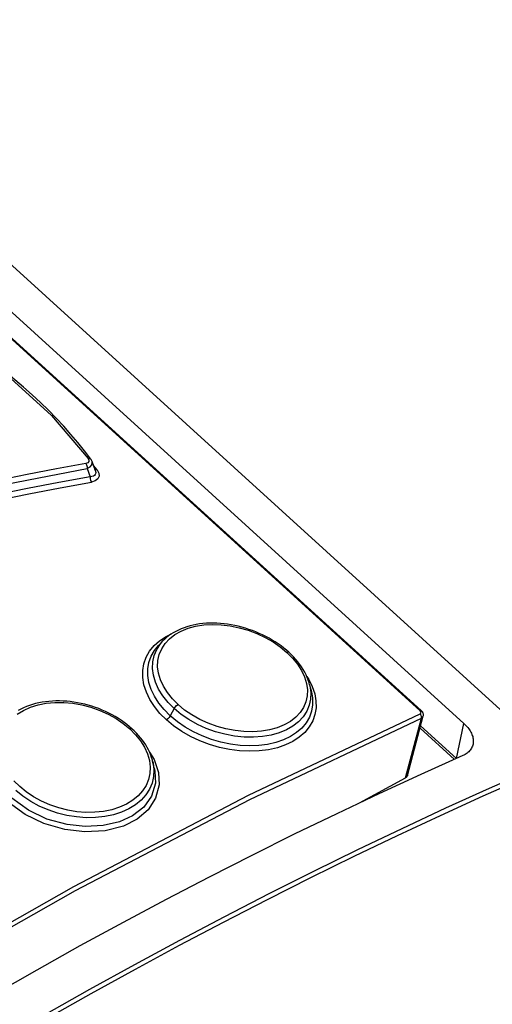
# Model space of a CAD drawing. Extents: x 0 to 594, y 0 to 420.
# Tile 78 of 104: x 515.98 to 519, y 132.4 to 138.7. Entities that reach past the tile are written whole.
import ezdxf

# ---------------------------------------------------------------- set-up
doc = ezdxf.new("R2010")
doc.units = 0
doc.header["$LTSCALE"] = 32.67
doc.layers.get('0').update_dxf_attribs({"linetype": 'CONTINUOUS'})

msp = doc.modelspace()

# ---------------------------------------------------------------- linework, layer by layer
at = {"color": 7, "linetype": 'CONTINUOUS'}
for p, q in [((510.1178, 142.1188), (518.8206, 134.1975)), ((510.0236, 142.038), (518.5498, 134.2775)), ((510.5046, 142.066), (550.8503, 105.3432)), ((516.4631, 135.8151), (516.4412, 135.8756)), ((516.8952, 134.7258), (516.8663, 134.6955)), ((517.8338, 134.4451), (517.8452, 134.399)), ((518.4593, 133.863), (518.5608, 134.2453)), ((518.5402, 134.1679), (518.7606, 133.9674)), ((516.8396, 133.9127), (516.8289, 133.9563)), ((518.1532, 133.6884), (518.4474, 133.8488))]:
    msp.add_line(p, q, dxfattribs=at)
at = {"color": 9, "linetype": 'CONTINUOUS'}
for p, q in [((518.5416, 134.2773), (510.0154, 142.0378)), ((516.4099, 135.829), (516.4287, 135.7772)), ((516.4744, 135.8207), (516.4512, 135.8482)), ((516.4744, 135.8207), (516.4657, 135.8204)), ((516.967, 134.2925), (516.942, 134.2458)), ((518.4474, 133.8488), (518.5491, 134.232)), ((518.7733, 133.9731), (518.8206, 134.1975)), ((518.5439, 134.1816), (518.7731, 133.973))]:
    msp.add_line(p, q, dxfattribs=at)
for points in [[(515.5721, 136.6628), (515.8975, 136.4284), (516.1813, 136.1701), (516.4167, 135.8941)], [(516.4167, 135.8941), (516.4215, 135.8838), (516.4204, 135.8746), (516.4138, 135.8673), (516.4018, 135.8628)], [(516.4332, 135.8903), (516.4317, 135.8919), (516.4254, 135.8945), (516.4167, 135.8941)], [(516.4018, 135.8628), (516.2145, 135.8276), (516.0268, 135.7913), (515.8387, 135.7538)], [(515.8471, 135.7201), (516.0351, 135.7575), (516.2228, 135.7938), (516.4099, 135.829)], [(516.4018, 135.8628), (516.4067, 135.853), (516.4096, 135.8411), (516.4099, 135.829)], [(516.4099, 135.829), (516.4294, 135.8398), (516.4407, 135.8543), (516.4426, 135.8706), (516.4412, 135.8756)], [(516.4287, 135.7772), (516.2292, 135.7397), (516.0293, 135.7009), (515.8288, 135.6608)], [(516.4631, 135.8151), (516.4643, 135.8112), (516.4654, 135.8036), (516.4645, 135.7967), (516.4616, 135.7906), (516.4568, 135.7854), (516.4498, 135.7813), (516.4405, 135.7784), (516.4287, 135.7772)], [(516.4287, 135.7772), (516.429, 135.7654), (516.4318, 135.7535), (516.4369, 135.7433)], [(516.4744, 135.8207), (516.4849, 135.8001), (516.486, 135.7808), (516.4778, 135.764), (516.4613, 135.7513), (516.4369, 135.7433)], [(516.4657, 135.8204), (516.4593, 135.8231), (516.4577, 135.8248)], [(515.8371, 135.6271), (516.0375, 135.6672), (516.2375, 135.7059), (516.4369, 135.7433)], [(516.9922, 134.3178), (516.9551, 134.3551), (516.9236, 134.3944), (516.898, 134.4354), (516.8789, 134.477), (516.8666, 134.5188), (516.8612, 134.5604), (516.8628, 134.6006), (516.8714, 134.639), (516.8869, 134.6757), (516.9092, 134.7096), (516.9374, 134.7398), (516.9713, 134.766), (517.011, 134.7885), (517.0554, 134.8065), (517.1036, 134.8196), (517.1556, 134.8279), (517.2106, 134.8311), (517.2676, 134.8293), (517.325, 134.8224), (517.3826, 134.8106), (517.4399, 134.7941), (517.4956, 134.7731), (517.549, 134.748), (517.5996, 134.719), (517.646, 134.687), (517.6875, 134.6525)], [(516.9169, 134.2205), (516.8761, 134.2614), (516.8406, 134.3049), (516.8113, 134.3505), (516.7888, 134.3971), (516.7736, 134.4441), (516.7658, 134.4905), (516.7656, 134.5358), (516.7729, 134.5796), (516.7877, 134.6214), (516.8097, 134.6603), (516.8385, 134.6957), (516.8739, 134.7272), (516.9155, 134.7545), (516.9507, 134.7714)], [(516.942, 134.2458), (516.9022, 134.2857), (516.8683, 134.3276), (516.8406, 134.371), (516.8195, 134.4152), (516.8054, 134.4596), (516.7983, 134.5035), (516.7983, 134.5464), (516.8054, 134.5877), (516.8195, 134.6271), (516.8406, 134.6638), (516.8663, 134.6955)], [(516.967, 134.2925), (516.9274, 134.3324), (516.8942, 134.374), (516.8674, 134.417), (516.8472, 134.4611), (516.8342, 134.5056), (516.8285, 134.5495), (516.8303, 134.5921), (516.8394, 134.633), (516.8558, 134.6716), (516.8791, 134.7072), (516.8952, 134.7258)], [(517.6875, 134.6525), (517.7245, 134.6155), (517.756, 134.5765), (517.7817, 134.536), (517.801, 134.495), (517.8134, 134.4539), (517.8191, 134.413), (517.8178, 134.3735), (517.8095, 134.3357), (517.7942, 134.2996), (517.7721, 134.2663), (517.7444, 134.2368), (517.7105, 134.2106), (517.6705, 134.188), (517.6259, 134.1698), (517.5778, 134.1564), (517.526, 134.1477), (517.4707, 134.1439), (517.4136, 134.1451), (517.3562, 134.1512), (517.2984, 134.1622), (517.2409, 134.178), (517.185, 134.1983), (517.1313, 134.2229), (517.0805, 134.2515), (517.0339, 134.2833), (516.9922, 134.3178)], [(517.7002, 134.653), (517.6948, 134.6546), (517.6875, 134.6525)], [(517.8155, 134.4983), (517.828, 134.4792), (517.8506, 134.4334), (517.8661, 134.3874), (517.8742, 134.3418), (517.8747, 134.2972), (517.8677, 134.2544), (517.8533, 134.2136), (517.8315, 134.1754), (517.8027, 134.1403), (517.7672, 134.1091), (517.7258, 134.0821), (517.6792, 134.0596), (517.6275, 134.0418), (517.5713, 134.0289), (517.5115, 134.0213), (517.4493, 134.019), (517.3856, 134.022), (517.3212, 134.0304), (517.2566, 134.0439), (517.1927, 134.0626), (517.1305, 134.0862), (517.071, 134.1142), (517.0149, 134.1463), (516.9634, 134.182), (516.9169, 134.2205)], [(517.8338, 134.4451), (517.8354, 134.4384), (517.8413, 134.3953), (517.8399, 134.3535), (517.8311, 134.3133), (517.8151, 134.2754), (517.7921, 134.2403), (517.7626, 134.2086), (517.7267, 134.1806), (517.6849, 134.1568), (517.638, 134.1374), (517.5868, 134.1229), (517.5319, 134.1135), (517.474, 134.1093), (517.4139, 134.1103), (517.3528, 134.1165), (517.2917, 134.128), (517.2314, 134.1444), (517.1723, 134.1657), (517.1154, 134.1915), (517.0617, 134.2216), (517.0121, 134.2553), (516.967, 134.2925)], [(517.8452, 134.399), (517.8521, 134.3582), (517.8526, 134.316), (517.8458, 134.2753), (517.8319, 134.2367), (517.8111, 134.2007), (517.7838, 134.1677), (517.7502, 134.1383), (517.7108, 134.1129), (517.6663, 134.0916), (517.6171, 134.0748), (517.564, 134.0628), (517.5076, 134.0558), (517.4488, 134.0537), (517.3883, 134.0566), (517.327, 134.0646), (517.2657, 134.0775), (517.2053, 134.0952), (517.1465, 134.1174), (517.0901, 134.1439), (517.0368, 134.1743), (516.9872, 134.2084), (516.942, 134.2458)], [(515.9618, 134.2567), (516.002, 134.2812), (516.0471, 134.3012), (516.0957, 134.3164), (516.148, 134.3266), (516.2036, 134.3318), (516.2609, 134.3317), (516.3187, 134.3265), (516.3767, 134.3162), (516.4344, 134.301), (516.4903, 134.2811), (516.544, 134.2568), (516.5948, 134.2285), (516.6414, 134.1968), (516.6831, 134.1624)], [(516.967, 134.2925), (516.9738, 134.3024), (516.9826, 134.3114), (516.9922, 134.3178)], [(514.0466, 131.8085), (515.1924, 132.5103), (516.3257, 133.154), (517.4431, 133.7374), (518.541, 134.2588)], [(518.541, 134.2588), (518.5461, 134.2635), (518.5464, 134.2703), (518.5416, 134.2773)], [(518.5491, 134.232), (518.5499, 134.2412), (518.5469, 134.2509), (518.541, 134.2588)], [(518.5416, 134.2773), (518.5475, 134.2785), (518.5498, 134.2775)], [(514.058, 131.7835), (515.203, 132.4848), (516.3355, 133.128), (517.452, 133.711), (518.5491, 134.232)], [(516.942, 134.2458), (516.9353, 134.2359), (516.9265, 134.2269), (516.9169, 134.2205)], [(518.5491, 134.232), (518.5579, 134.2393), (518.5607, 134.2453)], [(516.6831, 134.1624), (516.7201, 134.1251), (516.7516, 134.0857), (516.7772, 134.0444), (516.7962, 134.0024), (516.8083, 133.9602), (516.8136, 133.918), (516.8118, 133.8771), (516.803, 133.8376), (516.7871, 133.7998), (516.7646, 133.7647), (516.7363, 133.7332), (516.7019, 133.7051), (516.6615, 133.6805), (516.6164, 133.6602), (516.5677, 133.6448), (516.5154, 133.6341), (516.4597, 133.6284), (516.4022, 133.6277), (516.3443, 133.6322), (516.286, 133.6417), (516.2281, 133.6563), (516.1719, 133.6755), (516.1179, 133.6992), (516.067, 133.7272), (516.0202, 133.7587), (515.9785, 133.7931)], [(516.6969, 134.1634), (516.6963, 134.1638), (516.6909, 134.1649), (516.6831, 134.1624)], [(516.8091, 134.0133), (516.8382, 133.966), (516.8659, 133.8826), (516.8704, 133.8034), (516.8484, 133.7177), (516.8004, 133.6438), (516.7303, 133.584), (516.6416, 133.5394), (516.5262, 133.51), (516.3954, 133.5022), (516.2663, 133.5172), (516.1327, 133.5556), (516.0125, 133.6136), (515.9037, 133.6937)], [(516.8289, 133.9562), (516.8314, 133.9452), (516.8369, 133.9008), (516.835, 133.8575), (516.8257, 133.8158), (516.8091, 133.7761), (516.7856, 133.7392), (516.7556, 133.7056), (516.7193, 133.6757), (516.677, 133.6498), (516.6296, 133.6284), (516.5778, 133.6118), (516.5224, 133.6004), (516.464, 133.5943), (516.4035, 133.5935), (516.342, 133.5981), (516.2806, 133.6081), (516.2198, 133.6232), (516.1604, 133.6434), (516.1032, 133.6684), (516.0493, 133.6979), (515.9995, 133.7312), (515.9544, 133.7683)], [(516.8396, 133.9127), (516.8439, 133.8923), (516.8464, 133.8144), (516.8216, 133.7311), (516.772, 133.6615), (516.6999, 133.6054), (516.6174, 133.5674), (516.5131, 133.5427), (516.3981, 133.5363), (516.2812, 133.549), (516.1526, 133.5845), (516.0337, 133.6408), (515.9277, 133.7184)], [(515.9785, 133.7931), (515.9414, 133.8305)]]:
    msp.add_lwpolyline(points, dxfattribs=at)
at = {"color": 7, "linetype": 'CONTINUOUS'}
for points in [[(516.4332, 135.8903), (516.3935, 135.9425), (516.3508, 135.9957), (516.3063, 136.0483), (516.26, 136.1004), (516.212, 136.1519), (516.1622, 136.2027), (516.1107, 136.2528), (516.0577, 136.3023), (516.003, 136.3509), (515.9467, 136.3988), (515.889, 136.4459), (515.8297, 136.4921), (515.7691, 136.5374), (515.7071, 136.5817), (515.6437, 136.6251), (515.5808, 136.6663)], [(516.4412, 135.8756), (516.4395, 135.8798), (516.4374, 135.8839), (516.4349, 135.888), (516.4333, 135.8903)], [(517.7002, 134.653), (517.6852, 134.6662), (517.6683, 134.6802), (517.6507, 134.6936), (517.6325, 134.7066), (517.6136, 134.7192), (517.5941, 134.7313), (517.574, 134.7429), (517.5534, 134.754), (517.5325, 134.7644), (517.5112, 134.7742), (517.4896, 134.7833), (517.4677, 134.7918), (517.4454, 134.7997), (517.4229, 134.8069), (517.4002, 134.8135), (517.3773, 134.8194), (517.3544, 134.8245), (517.3315, 134.8289), (517.3087, 134.8325), (517.2859, 134.8354), (517.2631, 134.8375), (517.2404, 134.8389), (517.2177, 134.8396), (517.1952, 134.8394), (517.1729, 134.8385), (517.151, 134.8368), (517.1296, 134.8343), (517.1086, 134.831), (517.0882, 134.827), (517.0682, 134.8222), (517.0488, 134.8166), (517.0298, 134.8103), (517.0115, 134.8032), (516.9938, 134.7954), (516.9769, 134.7869), (516.9607, 134.7778), (516.9453, 134.768), (516.9308, 134.7576), (516.9171, 134.7466), (516.9044, 134.7351), (516.8952, 134.7258)], [(517.8338, 134.4451), (517.8307, 134.4569), (517.8252, 134.474), (517.8187, 134.4911), (517.8111, 134.5082), (517.8025, 134.5253), (517.7928, 134.5422), (517.7822, 134.5589), (517.7707, 134.5754), (517.7582, 134.5916), (517.7448, 134.6076), (517.7305, 134.6234), (517.7151, 134.639), (517.7002, 134.653)], [(516.6969, 134.1634), (516.6819, 134.1766), (516.6648, 134.1906), (516.6471, 134.204), (516.6288, 134.2169), (516.6098, 134.2293), (516.5902, 134.2413), (516.57, 134.2526), (516.5493, 134.2634), (516.5282, 134.2736), (516.5067, 134.2831), (516.4848, 134.2919), (516.4627, 134.3), (516.4402, 134.3075), (516.4174, 134.3142), (516.3945, 134.3203), (516.3714, 134.3256), (516.3483, 134.3301), (516.3253, 134.3339), (516.3023, 134.3369), (516.2793, 134.3391), (516.2563, 134.3406), (516.2334, 134.3413), (516.2106, 134.3412), (516.188, 134.3403), (516.1656, 134.3386), (516.1437, 134.3361), (516.1221, 134.3328), (516.101, 134.3288), (516.0803, 134.324), (516.0602, 134.3184), (516.0406, 134.312), (516.0215, 134.3049), (516.0031, 134.297), (515.9853, 134.2884), (515.9682, 134.2792)], [(518.5608, 134.2453), (518.561, 134.2463), (518.5615, 134.249), (518.5617, 134.2518), (518.5616, 134.2546), (518.5613, 134.2574), (518.5607, 134.2603), (518.5597, 134.2632), (518.5585, 134.266), (518.557, 134.2688), (518.5552, 134.2715), (518.5531, 134.2741), (518.5508, 134.2766), (518.5498, 134.2775)], [(518.8206, 134.1975), (518.8275, 134.1909), (518.8341, 134.1842), (518.8403, 134.1774), (518.8461, 134.1704), (518.8515, 134.1634), (518.8565, 134.1563), (518.861, 134.1491), (518.8651, 134.1419), (518.8687, 134.1346), (518.8719, 134.1274), (518.8746, 134.1201), (518.8769, 134.1129), (518.8786, 134.1056), (518.8799, 134.0985), (518.8807, 134.0914), (518.881, 134.0843), (518.8807, 134.0774), (518.88, 134.0705), (518.879, 134.0644)], [(516.8289, 133.9562), (516.8275, 133.9618), (516.8226, 133.9781), (516.8169, 133.9946), (516.8102, 134.011), (516.8025, 134.0273), (516.7939, 134.0435), (516.7845, 134.0595), (516.7742, 134.0753), (516.7632, 134.0908), (516.7513, 134.1061), (516.7387, 134.121), (516.7252, 134.1357), (516.7108, 134.1503), (516.6969, 134.1634)], [(518.879, 134.0644), (518.8772, 134.0573), (518.875, 134.0509), (518.8723, 134.0446), (518.8692, 134.0386), (518.8656, 134.0327), (518.8615, 134.0271), (518.857, 134.0217), (518.852, 134.0165), (518.8466, 134.0115), (518.8407, 134.0069), (518.8344, 134.0025), (518.8278, 133.9984), (518.8207, 133.9946), (518.8133, 133.9911)], [(518.8133, 133.9911), (518.5458, 133.871), (518.2769, 133.747), (518.0069, 133.6191), (517.7357, 133.4874), (517.4634, 133.3519), (517.19, 133.2126), (516.9157, 133.0695), (516.6404, 132.9226), (516.3642, 132.772), (516.0872, 132.6178), (515.8094, 132.4598), (515.5308, 132.2983), (515.2516, 132.1331), (514.9717, 131.9644), (514.6913, 131.7921), (514.4103, 131.6163), (514.1288, 131.437)], [(514.0847, 131.083), (514.3798, 131.2726), (514.6744, 131.4585), (514.9683, 131.6406), (515.2616, 131.8191), (515.5541, 131.9937), (515.8458, 132.1646), (516.1367, 132.3316), (516.4265, 132.4947), (516.7155, 132.6539), (517.0033, 132.8091), (517.2901, 132.9604), (517.5756, 133.1077), (517.86, 133.2509), (518.1431, 133.3901), (518.4248, 133.5251), (518.7051, 133.656), (518.984, 133.7828), (519.2613, 133.9054)], [(519.2147, 133.852), (518.9425, 133.7311), (518.6689, 133.6063), (518.3939, 133.4775), (518.1175, 133.3447), (517.8399, 133.2079), (517.561, 133.0672), (517.281, 132.9227), (516.9998, 132.7743), (516.7176, 132.622), (516.4344, 132.466), (516.1502, 132.3061), (515.8651, 132.1426), (515.5791, 131.9753), (515.2924, 131.8044), (515.005, 131.6298), (514.7169, 131.4516), (514.4282, 131.2699), (514.1389, 131.0846)], [(518.4593, 133.863), (518.459, 133.8621), (518.4577, 133.8589), (518.4559, 133.856), (518.4535, 133.8533), (518.4507, 133.8509), (518.4474, 133.8488)]]:
    msp.add_lwpolyline(points, dxfattribs=at)

doc.saveas('drawing.dxf')
